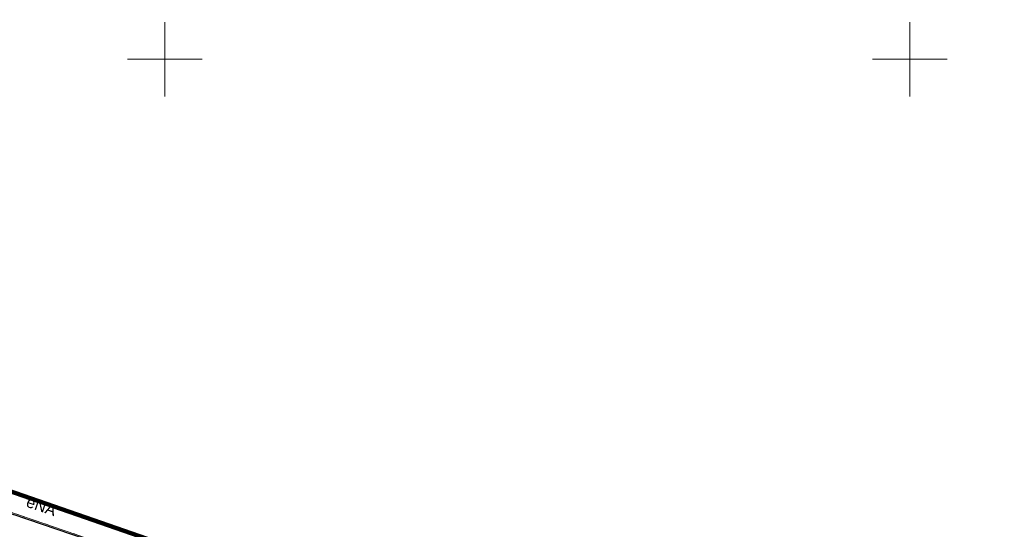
# Model space of a CAD drawing. Extents: x 0 to 6568752, y 0 to 5584302.
# Tile 55 of 58: x 6568490 to 6568556, y 5584218 to 5584253. Entities that reach past the tile are written whole.
import ezdxf
from ezdxf.enums import TextEntityAlignment as Align

# ---------------------------------------------------------------- set-up
doc = ezdxf.new("R2010")
doc.units = 0
doc.linetypes.add('PRZER1-1', pattern=[1, 0.5, -0.5])
doc.linetypes.add('PRZER3-1', pattern=[2, 1.5, -0.5])
for name, color, linetype, lineweight in [('EGDE', 7, 'CONTINUOUS', 18), ('OTKJ', 7, 'CONTINUOUS', 18), ('OTKK', 7, 'CONTINUOUS', 25), ('ramka sekcji', 7, 'CONTINUOUS', 18), ('zakres', 6, 'PRZER3-1', 106)]:
    doc.layers.add(name, color=color, linetype=linetype, lineweight=lineweight)
for name, color, linetype, lineweight, true_color in [('EGUG', 7, 'CONTINUOUS', 18, 0x008000), ('SUEP', 1, 'CONTINUOUS', 18, 0xff0000), ('SUEP_O', 1, 'CONTINUOUS', 18, 0xff0000)]:
    doc.layers.add(name, color=color, linetype=linetype, lineweight=lineweight, true_color=true_color)
doc.styles.add('Arial', font='arial.ttf')

msp = doc.modelspace()

# ---------------------------------------------------------------- linework, layer by layer
at = {"layer": 'EGDE', "color": 0, "linetype": 'Continuous', "elevation": 10.22}
for points in [[(6568361.59535, 5584252.09289), (6568363.17294, 5584258.49371), (6568384.10967, 5584252.66302), (6568404.05262, 5584247.11955), (6568410.12476, 5584245.43766), (6568432.37614, 5584239.25389), (6568501.01473, 5584215.71647), (6568547.15443, 5584199.71974), (6568592.68513, 5584183.94093)], [(6568547.15443, 5584199.71974), (6568501.01473, 5584215.71647), (6568432.37614, 5584239.25389), (6568410.12476, 5584245.43766), (6568410.56468, 5584246.69046)]]:
    msp.add_lwpolyline(points, dxfattribs=at)
at = {"layer": 'EGUG', "color": 0, "linetype": 'PRZER1-1', "lineweight": 18, "elevation": 10.08}
for points in [[(6568324.88408, 5584271.82788), (6568324.82072, 5584271.63057), (6568327.2348, 5584269.00147), (6568331.69773, 5584267.24884), (6568363.17294, 5584258.49371), (6568384.10967, 5584252.66302), (6568404.05262, 5584247.11955), (6568410.12476, 5584245.43766), (6568432.37614, 5584239.25389), (6568501.01473, 5584215.71647), (6568547.15443, 5584199.71974), (6568592.68513, 5584183.94093)], [(6568592.68513, 5584183.94093), (6568547.15443, 5584199.71974), (6568501.01473, 5584215.71647), (6568432.37614, 5584239.25389), (6568410.12476, 5584245.43766), (6568404.05262, 5584247.11955), (6568384.10967, 5584252.66302), (6568363.17294, 5584258.49371)]]:
    msp.add_lwpolyline(points, dxfattribs=at)
at = {"layer": 'OTKJ', "color": 0, "linetype": 'PRZER3-1', "lineweight": 18, "elevation": 10.18}
msp.add_lwpolyline([(6568324.63601, 5584271.90472), (6568325.01, 5584271.29), (6568326.48, 5584269.47), (6568327.65, 5584268.64), (6568329.49, 5584267.76), (6568331.28, 5584267.12), (6568332.07, 5584266.92), (6568359.08, 5584259.49), (6568361.58, 5584258.81), (6568397.87, 5584248.6), (6568413.84, 5584244.22), (6568455.08, 5584231.25), (6568457, 5584230.63), (6568498.55, 5584216.47), (6568500.09, 5584215.97), (6568537.39, 5584203.09), (6568547.32, 5584199.53), (6568592.6869, 5584183.96856)], dxfattribs=at)
at = {"layer": 'OTKK', "color": 0, "linetype": 'Continuous', "lineweight": 25, "elevation": 10.18}
msp.add_lwpolyline([(6568539.15682, 5584203.88131, -0.08520069), (6568537.39, 5584203.09), (6568500.09, 5584215.97), (6568498.55, 5584216.47), (6568457, 5584230.63), (6568455.08, 5584231.25), (6568413.84, 5584244.22, -0.22495395), (6568411.27336, 5584246.48884)], format="xyb", dxfattribs=at)
at = {"layer": 'ramka sekcji', "color": 0}
for p, q in [((6568500, 5584250), (6568500, 5584252.5)), ((6568550, 5584250), (6568550, 5584252.5)), ((6568500, 5584250), (6568497.5, 5584250)), ((6568500, 5584250), (6568500, 5584247.5)), ((6568500, 5584250), (6568502.5, 5584250)), ((6568550, 5584250), (6568547.5, 5584250)), ((6568550, 5584250), (6568550, 5584247.5)), ((6568550, 5584250), (6568552.5, 5584250))]:
    msp.add_line(p, q, dxfattribs=at)
at = {"layer": 'SUEP', "linetype": 'Continuous', "lineweight": 18, "elevation": 10.14}
msp.add_lwpolyline([(6568441.28432, 5584237.15269), (6568444.22328, 5584235.66626), (6568451.60141, 5584232.7511), (6568471.07428, 5584227.21158), (6568488.85402, 5584221.1302), (6568495.7831, 5584218.87726)], dxfattribs=at)
at = {"layer": 'zakres', "color": 0, "ltscale": 7}
msp.add_lwpolyline([(6568248.9828, 5583949.49809), (6568593.23088, 5583926.24598), (6568594.73885, 5583944.72564), (6568600.03506, 5583944.48551), (6568601.93947, 5583972.41355), (6568624.21788, 5583971.15638), (6568661.45926, 5583969.71449), (6568667.75842, 5584103.27503), (6568620.63994, 5584106.09947), (6568620.96872, 5584115.5807), (6568625.17121, 5584115.63721), (6568627.02161, 5584150.96538), (6568590.71801, 5584153.27937), (6568592.77721, 5584185.3763), (6568538.50559, 5584204.10606), (6568463.99933, 5584229.86642), (6568419.28314, 5584244.20999), (6568355.04246, 5584262.48696)], dxfattribs=at)

# ---------------------------------------------------------------- texts
at = {"layer": 'SUEP_O', "linetype": 'Continuous', "lineweight": 0, "style": 'Arial'}
msp.add_text('eNA', height=0.75, rotation=341.1172641, dxfattribs=at).set_placement((6568491.5954, 5584219.66541, 10.8), align=Align.CENTER)

doc.saveas('drawing.dxf')
